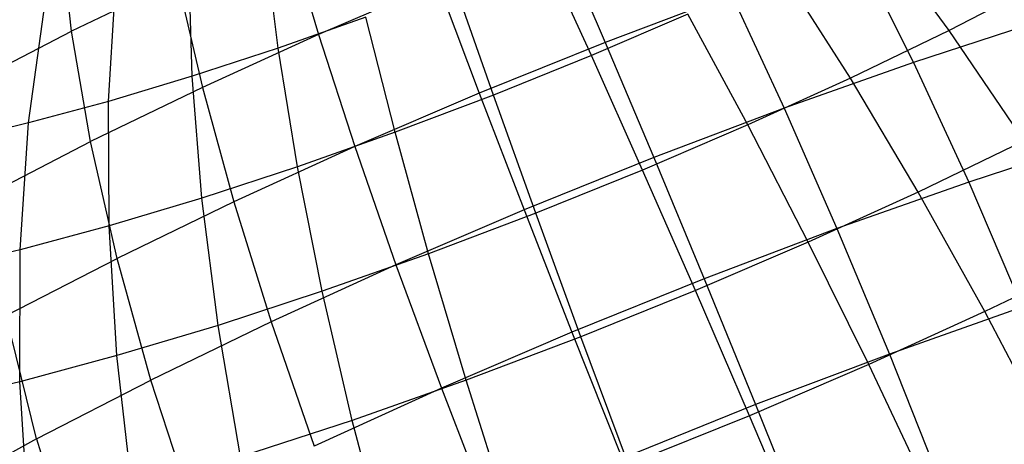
# Model space of a CAD drawing. Extents: x -11.4 to 11.4, y 1.8 to 24.6.
# Tile 186 of 199: x 4.241 to 4.947, y 18.371 to 18.675. Entities that reach past the tile are written whole.
import ezdxf

# ---------------------------------------------------------------- set-up
doc = ezdxf.new("R2010")
doc.units = 0
doc.header["$MEASUREMENT"] = 0
doc.layers.get('0').update_dxf_attribs({"color": 13, "linetype": 'CONTINUOUS'})

# ---------------------------------------------------------------- blocks, each defined once
blk = doc.blocks.new('GRUPUJ_4')
at = {"color": 0}
for p, q in [((15.6832, 16.82491, 4.88032), (15.67523, 16.89866, 4.81116)), ((15.6832, 16.82491, 4.88032), (15.67523, 16.89866, 4.81116)), ((15.83782, 16.89748, 4.92481), (15.86009, 16.82252, 4.98941)), ((15.83782, 16.89748, 4.92481), (15.86009, 16.82252, 4.98941)), ((16.3117, 16.82552, 3.3718), (16.25696, 16.89923, 3.4149)), ((16.3117, 16.82552, 3.3718), (16.25696, 16.89923, 3.4149)), ((15.8311, 16.81275, 3.44637), (15.82124, 16.89243, 3.50836)), ((15.8311, 16.81275, 3.44637), (15.82124, 16.89243, 3.50836)), ((16.03204, 16.89402, 4.99875), (16.06537, 16.81685, 5.05551)), ((16.03204, 16.89402, 4.99875), (16.06537, 16.81685, 5.05551)), ((16.0554, 16.80744, 3.36916), (16.02039, 16.88429, 3.42534)), ((16.0554, 16.80744, 3.36916), (16.02039, 16.88429, 3.42534)), ((16.2458, 16.88277, 5.02554), (16.28613, 16.8024, 5.07247)), ((16.2458, 16.88277, 5.02554), (16.28613, 16.8024, 5.07247)), ((15.76945, 16.79262, 3.46702), (15.76713, 16.87476, 3.52648)), ((15.76945, 16.79262, 3.46702), (15.76713, 16.87476, 3.52648)), ((16.24092, 16.79128, 3.34697), (16.19201, 16.86781, 3.39211)), ((16.24092, 16.79128, 3.34697), (16.19201, 16.86781, 3.39211)), ((15.75906, 16.86161, 4.90694), (15.6832, 16.82491, 4.88032)), ((15.75906, 16.86161, 4.90694), (15.6832, 16.82491, 4.88032)), ((15.75906, 16.86161, 4.90694), (15.77689, 16.78463, 4.97053)), ((15.75906, 16.86161, 4.90694), (15.77689, 16.78463, 4.97053)), ((16.37899, 16.86016, 3.40452), (16.3117, 16.82552, 3.3718)), ((16.37899, 16.86016, 3.40452), (16.3117, 16.82552, 3.3718)), ((15.70966, 16.77472, 3.49417), (15.71465, 16.85905, 3.55031)), ((15.70966, 16.77472, 3.49417), (15.71465, 16.85905, 3.55031)), ((15.94545, 16.85912, 4.99885), (15.86009, 16.82252, 4.98941)), ((15.94545, 16.85912, 4.99885), (15.86009, 16.82252, 4.98941)), ((15.94545, 16.85912, 4.99885), (15.97508, 16.78046, 5.05562)), ((15.94545, 16.85912, 4.99885), (15.97508, 16.78046, 5.05562)), ((15.98522, 16.77915, 3.36925), (15.95726, 16.85884, 3.42542)), ((15.98522, 16.77915, 3.36925), (15.95726, 16.85884, 3.42542)), ((16.15593, 16.85108, 5.04545), (16.06537, 16.81685, 5.05551)), ((16.15593, 16.85108, 5.04545), (16.06537, 16.81685, 5.05551)), ((16.15593, 16.85108, 5.04545), (16.19354, 16.76975, 5.09297)), ((16.15593, 16.85108, 5.04545), (16.19354, 16.76975, 5.09297)), ((15.65238, 16.75926, 3.52752), (15.66437, 16.84548, 3.57959)), ((15.65238, 16.75926, 3.52752), (15.66437, 16.84548, 3.57959)), ((15.89393, 16.83491, 3.43245), (15.8311, 16.81275, 3.44637)), ((15.89393, 16.83491, 3.43245), (15.8311, 16.81275, 3.44637)), ((15.91483, 16.75255, 3.37707), (15.89393, 16.83491, 3.43245)), ((15.91483, 16.75255, 3.37707), (15.89393, 16.83491, 3.43245)), ((16.12458, 16.8371, 3.37681), (16.0554, 16.80744, 3.36916)), ((16.12458, 16.8371, 3.37681), (16.0554, 16.80744, 3.36916)), ((16.16743, 16.75781, 3.33029), (16.12458, 16.8371, 3.37681)), ((16.16743, 16.75781, 3.33029), (16.12458, 16.8371, 3.37681)), ((16.37698, 16.83208, 5.04204), (16.28613, 16.8024, 5.07247)), ((16.37698, 16.83208, 5.04204), (16.28613, 16.8024, 5.07247)), ((15.61108, 16.78777, 4.84526), (15.6832, 16.82491, 4.88032)), ((15.61108, 16.78777, 4.84526), (15.6832, 16.82491, 4.88032)), ((15.69676, 16.74586, 4.94242), (15.6832, 16.82491, 4.88032)), ((15.69676, 16.74586, 4.94242), (15.6832, 16.82491, 4.88032)), ((16.3117, 16.82552, 3.3718), (16.24092, 16.79128, 3.34697)), ((16.3117, 16.82552, 3.3718), (16.24092, 16.79128, 3.34697)), ((16.36536, 16.74651, 3.33765), (16.3117, 16.82552, 3.3718)), ((16.36536, 16.74651, 3.33765), (16.3117, 16.82552, 3.3718)), ((15.86009, 16.82252, 4.98941), (15.77689, 16.78463, 4.97053)), ((15.86009, 16.82252, 4.98941), (15.77689, 16.78463, 4.97053)), ((15.86009, 16.82252, 4.98941), (15.88607, 16.7423, 5.04578)), ((15.86009, 16.82252, 4.98941), (15.88607, 16.7423, 5.04578)), ((15.8311, 16.81275, 3.44637), (15.76945, 16.79262, 3.46702)), ((15.8311, 16.81275, 3.44637), (15.76945, 16.79262, 3.46702)), ((15.84498, 16.72792, 3.39254), (15.8311, 16.81275, 3.44637)), ((15.84498, 16.72792, 3.39254), (15.8311, 16.81275, 3.44637)), ((16.06537, 16.81685, 5.05551), (15.97508, 16.78046, 5.05562)), ((16.06537, 16.81685, 5.05551), (15.97508, 16.78046, 5.05562)), ((16.06537, 16.81685, 5.05551), (16.10022, 16.73448, 5.10334)), ((16.06537, 16.81685, 5.05551), (16.10022, 16.73448, 5.10334)), ((16.0554, 16.80744, 3.36916), (15.98522, 16.77915, 3.36925)), ((16.0554, 16.80744, 3.36916), (15.98522, 16.77915, 3.36925)), ((16.09204, 16.72548, 3.32195), (16.0554, 16.80744, 3.36916)), ((16.09204, 16.72548, 3.32195), (16.0554, 16.80744, 3.36916)), ((16.28613, 16.8024, 5.07247), (16.19354, 16.76975, 5.09297)), ((16.28613, 16.8024, 5.07247), (16.19354, 16.76975, 5.09297)), ((16.28613, 16.8024, 5.07247), (16.32565, 16.71698, 5.11027)), ((16.28613, 16.8024, 5.07247), (16.32565, 16.71698, 5.11027)), ((15.76945, 16.79262, 3.46702), (15.70966, 16.77472, 3.49417)), ((15.76945, 16.79262, 3.46702), (15.70966, 16.77472, 3.49417)), ((15.77645, 16.70553, 3.41549), (15.76945, 16.79262, 3.46702)), ((15.77645, 16.70553, 3.41549), (15.76945, 16.79262, 3.46702)), ((16.24092, 16.79128, 3.34697), (16.16743, 16.75781, 3.33029)), ((16.24092, 16.79128, 3.34697), (16.16743, 16.75781, 3.33029)), ((16.2895, 16.70981, 3.31103), (16.24092, 16.79128, 3.34697)), ((16.2895, 16.70981, 3.31103), (16.24092, 16.79128, 3.34697)), ((15.77689, 16.78463, 4.97053), (15.69676, 16.74586, 4.94242)), ((15.77689, 16.78463, 4.97053), (15.69676, 16.74586, 4.94242)), ((15.77689, 16.78463, 4.97053), (15.79931, 16.70279, 5.02609)), ((15.77689, 16.78463, 4.97053), (15.79931, 16.70279, 5.02609)), ((15.97508, 16.78046, 5.05562), (15.88607, 16.7423, 5.04578)), ((15.97508, 16.78046, 5.05562), (15.88607, 16.7423, 5.04578)), ((15.98522, 16.77915, 3.36925), (15.91483, 16.75255, 3.37707)), ((15.98522, 16.77915, 3.36925), (15.91483, 16.75255, 3.37707)), ((15.97508, 16.78046, 5.05562), (16.0072, 16.69698, 5.10346)), ((15.97508, 16.78046, 5.05562), (16.0072, 16.69698, 5.10346)), ((16.01556, 16.69465, 3.32205), (15.98522, 16.77915, 3.36925)), ((16.01556, 16.69465, 3.32205), (15.98522, 16.77915, 3.36925)), ((15.70966, 16.77472, 3.49417), (15.65238, 16.75926, 3.52752)), ((15.70966, 16.77472, 3.49417), (15.65238, 16.75926, 3.52752)), ((15.70998, 16.68564, 3.44567), (15.70966, 16.77472, 3.49417)), ((15.70998, 16.68564, 3.44567), (15.70966, 16.77472, 3.49417)), ((16.19354, 16.76975, 5.09297), (16.10022, 16.73448, 5.10334)), ((16.19354, 16.76975, 5.09297), (16.10022, 16.73448, 5.10334)), ((16.19354, 16.76975, 5.09297), (16.23132, 16.68371, 5.13117)), ((16.19354, 16.76975, 5.09297), (16.23132, 16.68371, 5.13117)), ((15.65238, 16.75926, 3.52752), (15.59824, 16.7464, 3.56672)), ((15.65238, 16.75926, 3.52752), (15.59824, 16.7464, 3.56672)), ((15.64631, 16.66845, 3.48275), (15.65238, 16.75926, 3.52752)), ((15.64631, 16.66845, 3.48275), (15.65238, 16.75926, 3.52752)), ((16.16743, 16.75781, 3.33029), (16.09204, 16.72548, 3.32195)), ((16.16743, 16.75781, 3.33029), (16.09204, 16.72548, 3.32195)), ((16.21074, 16.67394, 3.29316), (16.16743, 16.75781, 3.33029)), ((16.21074, 16.67394, 3.29316), (16.16743, 16.75781, 3.33029)), ((15.91483, 16.75255, 3.37707), (15.84498, 16.72792, 3.39254)), ((15.91483, 16.75255, 3.37707), (15.84498, 16.72792, 3.39254)), ((15.93885, 16.66566, 3.33057), (15.91483, 16.75255, 3.37707)), ((15.93885, 16.66566, 3.33057), (15.91483, 16.75255, 3.37707)), ((16.41821, 16.74721, 5.07927), (16.32565, 16.71698, 5.11027)), ((16.41821, 16.74721, 5.07927), (16.32565, 16.71698, 5.11027)), ((15.62057, 16.70663, 4.90537), (15.69676, 16.74586, 4.94242)), ((15.62057, 16.70663, 4.90537), (15.69676, 16.74586, 4.94242)), ((15.71576, 16.66236, 4.99678), (15.69676, 16.74586, 4.94242)), ((15.71576, 16.66236, 4.99678), (15.69676, 16.74586, 4.94242)), ((15.88607, 16.7423, 5.04578), (15.79931, 16.70279, 5.02609)), ((15.88607, 16.7423, 5.04578), (15.79931, 16.70279, 5.02609)), ((15.88607, 16.7423, 5.04578), (15.91549, 16.65766, 5.09332)), ((15.88607, 16.7423, 5.04578), (15.91549, 16.65766, 5.09332)), ((16.36536, 16.74651, 3.33765), (16.2895, 16.70981, 3.31103)), ((16.36536, 16.74651, 3.33765), (16.2895, 16.70981, 3.31103)), ((16.10022, 16.73448, 5.10334), (16.0072, 16.69698, 5.10346)), ((16.10022, 16.73448, 5.10334), (16.0072, 16.69698, 5.10346)), ((16.10022, 16.73448, 5.10334), (16.13624, 16.64778, 5.14173)), ((16.10022, 16.73448, 5.10334), (16.13624, 16.64778, 5.14173)), ((15.84498, 16.72792, 3.39254), (15.77645, 16.70553, 3.41549)), ((15.84498, 16.72792, 3.39254), (15.77645, 16.70553, 3.41549)), ((15.86273, 16.63882, 3.34743), (15.84498, 16.72792, 3.39254)), ((15.86273, 16.63882, 3.34743), (15.84498, 16.72792, 3.39254)), ((16.09204, 16.72548, 3.32195), (16.01556, 16.69465, 3.32205)), ((16.09204, 16.72548, 3.32195), (16.01556, 16.69465, 3.32205)), ((16.12993, 16.63929, 3.28422), (16.09204, 16.72548, 3.32195)), ((16.12993, 16.63929, 3.28422), (16.09204, 16.72548, 3.32195)), ((16.32565, 16.71698, 5.11027), (16.23132, 16.68371, 5.13117)), ((16.32565, 16.71698, 5.11027), (16.23132, 16.68371, 5.13117)), ((16.32565, 16.71698, 5.11027), (16.36394, 16.62741, 5.13856)), ((16.32565, 16.71698, 5.11027), (16.36394, 16.62741, 5.13856)), ((15.77645, 16.70553, 3.41549), (15.70998, 16.68564, 3.44567)), ((15.77645, 16.70553, 3.41549), (15.70998, 16.68564, 3.44567)), ((15.78804, 16.61442, 3.37244), (15.77645, 16.70553, 3.41549)), ((15.78804, 16.61442, 3.37244), (15.77645, 16.70553, 3.41549)), ((16.2895, 16.70981, 3.31103), (16.21074, 16.67394, 3.29316)), ((16.2895, 16.70981, 3.31103), (16.21074, 16.67394, 3.29316)), ((16.33723, 16.62427, 3.28469), (16.2895, 16.70981, 3.31103)), ((16.33723, 16.62427, 3.28469), (16.2895, 16.70981, 3.31103)), ((15.79931, 16.70279, 5.02609), (15.71576, 16.66236, 4.99678)), ((15.79931, 16.70279, 5.02609), (15.71576, 16.66236, 4.99678)), ((15.79931, 16.70279, 5.02609), (15.8261, 16.61695, 5.07303)), ((15.79931, 16.70279, 5.02609), (15.8261, 16.61695, 5.07303)), ((16.0072, 16.69698, 5.10346), (15.91549, 16.65766, 5.09332)), ((16.0072, 16.69698, 5.10346), (15.91549, 16.65766, 5.09332)), ((16.01556, 16.69465, 3.32205), (15.93885, 16.66566, 3.33057)), ((16.01556, 16.69465, 3.32205), (15.93885, 16.66566, 3.33057)), ((16.0072, 16.69698, 5.10346), (16.04146, 16.60957, 5.14185)), ((16.0072, 16.69698, 5.10346), (16.04146, 16.60957, 5.14185)), ((16.04796, 16.60625, 3.28432), (16.01556, 16.69465, 3.32205)), ((16.04796, 16.60625, 3.28432), (16.01556, 16.69465, 3.32205)), ((15.70998, 16.68564, 3.44567), (15.64631, 16.66845, 3.48275)), ((15.70998, 16.68564, 3.44567), (15.64631, 16.66845, 3.48275)), ((15.7156, 16.59274, 3.40534), (15.70998, 16.68564, 3.44567)), ((15.7156, 16.59274, 3.40534), (15.70998, 16.68564, 3.44567)), ((16.23132, 16.68371, 5.13117), (16.13624, 16.64778, 5.14173)), ((16.23132, 16.68371, 5.13117), (16.13624, 16.64778, 5.14173)), ((16.23132, 16.68371, 5.13117), (16.26886, 16.59389, 5.15962)), ((16.23132, 16.68371, 5.13117), (16.26886, 16.59389, 5.15962)), ((16.21074, 16.67394, 3.29316), (16.12993, 16.63929, 3.28422)), ((16.21074, 16.67394, 3.29316), (16.12993, 16.63929, 3.28422)), ((16.25402, 16.58638, 3.26581), (16.21074, 16.67394, 3.29316)), ((16.25402, 16.58638, 3.26581), (16.21074, 16.67394, 3.29316)), ((15.64631, 16.66845, 3.48275), (15.58612, 16.65416, 3.52632)), ((15.64631, 16.66845, 3.48275), (15.58612, 16.65416, 3.52632)), ((15.63632, 16.62146, 4.95815), (15.71576, 16.66236, 4.99678)), ((15.63632, 16.62146, 4.95815), (15.71576, 16.66236, 4.99678)), ((15.64621, 16.57401, 3.44574), (15.64631, 16.66845, 3.48275)), ((15.64621, 16.57401, 3.44574), (15.64631, 16.66845, 3.48275)), ((15.74, 16.5753, 5.04282), (15.71576, 16.66236, 4.99678)), ((15.74, 16.5753, 5.04282), (15.71576, 16.66236, 4.99678)), ((15.93885, 16.66566, 3.33057), (15.86273, 16.63882, 3.34743)), ((15.93885, 16.66566, 3.33057), (15.86273, 16.63882, 3.34743)), ((15.96574, 16.57518, 3.29346), (15.93885, 16.66566, 3.33057)), ((15.96574, 16.57518, 3.29346), (15.93885, 16.66566, 3.33057)), ((16.41736, 16.66305, 3.3128), (16.33723, 16.62427, 3.28469)), ((16.41736, 16.66305, 3.3128), (16.33723, 16.62427, 3.28469)), ((15.91549, 16.65766, 5.09332), (15.8261, 16.61695, 5.07303)), ((15.91549, 16.65766, 5.09332), (15.8261, 16.61695, 5.07303)), ((15.91549, 16.65766, 5.09332), (15.94802, 16.56951, 5.13152)), ((15.91549, 16.65766, 5.09332), (15.94802, 16.56951, 5.13152)), ((16.13624, 16.64778, 5.14173), (16.04146, 16.60957, 5.14185)), ((16.13624, 16.64778, 5.14173), (16.04146, 16.60957, 5.14185)), ((16.13624, 16.64778, 5.14173), (16.17303, 16.55767, 5.17027)), ((16.13624, 16.64778, 5.14173), (16.17303, 16.55767, 5.17027)), ((15.86273, 16.63882, 3.34743), (15.78804, 16.61442, 3.37244)), ((15.86273, 16.63882, 3.34743), (15.78804, 16.61442, 3.37244)), ((15.88416, 16.54641, 3.31153), (15.86273, 16.63882, 3.34743)), ((15.88416, 16.54641, 3.31153), (15.86273, 16.63882, 3.34743)), ((16.12993, 16.63929, 3.28422), (16.04796, 16.60625, 3.28432)), ((16.12993, 16.63929, 3.28422), (16.04796, 16.60625, 3.28432)), ((16.16866, 16.54978, 3.25637), (16.12993, 16.63929, 3.28422)), ((16.16866, 16.54978, 3.25637), (16.12993, 16.63929, 3.28422)), ((16.36394, 16.62741, 5.13856), (16.26886, 16.59389, 5.15962)), ((16.36394, 16.62741, 5.13856), (16.26886, 16.59389, 5.15962)), ((15.65815, 16.53316, 5.00302), (15.63632, 16.62146, 4.95815)), ((15.65815, 16.53316, 5.00302), (15.63632, 16.62146, 4.95815)), ((16.33723, 16.62427, 3.28469), (16.25402, 16.58638, 3.26581)), ((16.33723, 16.62427, 3.28469), (16.25402, 16.58638, 3.26581)), ((16.38359, 16.53558, 3.26821), (16.33723, 16.62427, 3.28469)), ((16.38359, 16.53558, 3.26821), (16.33723, 16.62427, 3.28469)), ((15.78804, 16.61442, 3.37244), (15.7156, 16.59274, 3.40534)), ((15.78804, 16.61442, 3.37244), (15.7156, 16.59274, 3.40534)), ((15.8261, 16.61695, 5.07303), (15.74, 16.5753, 5.04282)), ((15.8261, 16.61695, 5.07303), (15.74, 16.5753, 5.04282)), ((15.80411, 16.52026, 3.33834), (15.78804, 16.61442, 3.37244)), ((15.80411, 16.52026, 3.33834), (15.78804, 16.61442, 3.37244)), ((15.8261, 16.61695, 5.07303), (15.85695, 16.52803, 5.11085)), ((15.8261, 16.61695, 5.07303), (15.85695, 16.52803, 5.11085)), ((16.04146, 16.60957, 5.14185), (15.94802, 16.56951, 5.13152)), ((16.04146, 16.60957, 5.14185), (15.94802, 16.56951, 5.13152)), ((16.04796, 16.60625, 3.28432), (15.96574, 16.57518, 3.29346)), ((16.04796, 16.60625, 3.28432), (15.96574, 16.57518, 3.29346)), ((16.04146, 16.60957, 5.14185), (16.07751, 16.51916, 5.17039)), ((16.04146, 16.60957, 5.14185), (16.07751, 16.51916, 5.17039)), ((16.08208, 16.51488, 3.25647), (16.04796, 16.60625, 3.28432)), ((16.08208, 16.51488, 3.25647), (16.04796, 16.60625, 3.28432)), ((15.7156, 16.59274, 3.40534), (15.64621, 16.57401, 3.44574)), ((15.7156, 16.59274, 3.40534), (15.64621, 16.57401, 3.44574)), ((15.72647, 16.49702, 3.37359), (15.7156, 16.59274, 3.40534)), ((15.72647, 16.49702, 3.37359), (15.7156, 16.59274, 3.40534)), ((16.26886, 16.59389, 5.15962), (16.17303, 16.55767, 5.17027)), ((16.26886, 16.59389, 5.15962), (16.17303, 16.55767, 5.17027)), ((16.26886, 16.59389, 5.15962), (16.30577, 16.50122, 5.17803)), ((16.26886, 16.59389, 5.15962), (16.30577, 16.50122, 5.17803)), ((16.25402, 16.58638, 3.26581), (16.16866, 16.54978, 3.25637)), ((16.25402, 16.58638, 3.26581), (16.16866, 16.54978, 3.25637)), ((16.29684, 16.49607, 3.24853), (16.25402, 16.58638, 3.26581)), ((16.29684, 16.49607, 3.24853), (16.25402, 16.58638, 3.26581)), ((15.64621, 16.57401, 3.44574), (15.58063, 16.55843, 3.49323)), ((15.64621, 16.57401, 3.44574), (15.58063, 16.55843, 3.49323)), ((15.6521, 16.47695, 3.4169), (15.64621, 16.57401, 3.44574)), ((15.6521, 16.47695, 3.4169), (15.64621, 16.57401, 3.44574)), ((15.65815, 16.53316, 5.00302), (15.74, 16.5753, 5.04282)), ((15.65815, 16.53316, 5.00302), (15.74, 16.5753, 5.04282)), ((15.76923, 16.4856, 5.08007), (15.74, 16.5753, 5.04282)), ((15.76923, 16.4856, 5.08007), (15.74, 16.5753, 5.04282)), ((15.96574, 16.57518, 3.29346), (15.88416, 16.54641, 3.31153)), ((15.96574, 16.57518, 3.29346), (15.88416, 16.54641, 3.31153)), ((15.99522, 16.48205, 3.26612), (15.96574, 16.57518, 3.29346)), ((15.99522, 16.48205, 3.26612), (15.96574, 16.57518, 3.29346)), ((15.94802, 16.56951, 5.13152), (15.85695, 16.52803, 5.11085)), ((15.94802, 16.56951, 5.13152), (15.85695, 16.52803, 5.11085)), ((15.94802, 16.56951, 5.13152), (15.98334, 16.47879, 5.15997)), ((15.94802, 16.56951, 5.13152), (15.98334, 16.47879, 5.15997)), ((16.17303, 16.55767, 5.17027), (16.07751, 16.51916, 5.17039)), ((16.17303, 16.55767, 5.17027), (16.07751, 16.51916, 5.17039)), ((16.17303, 16.55767, 5.17027), (16.21021, 16.46511, 5.18865)), ((16.17303, 16.55767, 5.17027), (16.21021, 16.46511, 5.18865)), ((16.16866, 16.54978, 3.25637), (16.08208, 16.51488, 3.25647)), ((16.16866, 16.54978, 3.25637), (16.08208, 16.51488, 3.25647)), ((16.20783, 16.45791, 3.23868), (16.16866, 16.54978, 3.25637)), ((16.20783, 16.45791, 3.23868), (16.16866, 16.54978, 3.25637)), ((15.88416, 16.54641, 3.31153), (15.80411, 16.52026, 3.33834)), ((15.88416, 16.54641, 3.31153), (15.80411, 16.52026, 3.33834)), ((15.90904, 16.45166, 3.28521), (15.88416, 16.54641, 3.31153)), ((15.90904, 16.45166, 3.28521), (15.88416, 16.54641, 3.31153)), ((15.65815, 16.53316, 5.00302), (15.58143, 16.49099, 4.95407)), ((15.65815, 16.53316, 5.00302), (15.58143, 16.49099, 4.95407)), ((15.65815, 16.53316, 5.00302), (15.68584, 16.44266, 5.03952)), ((15.65815, 16.53316, 5.00302), (15.68584, 16.44266, 5.03952))]:
    blk.add_line(p, q, dxfattribs=at)
blk = doc.blocks.new('SATELLITE_M_ZWIS-11230-112')
at = {"color": 0}
blk.add_blockref('GRUPUJ_4', (-11.40464, 1.84184, 0.62927), dxfattribs=at)

msp = doc.modelspace()

# ---------------------------------------------------------------- block references
at = {"color": 0}
msp.add_blockref('SATELLITE_M_ZWIS-11230-112', (0, 0), dxfattribs=at)

doc.saveas('drawing.dxf')
